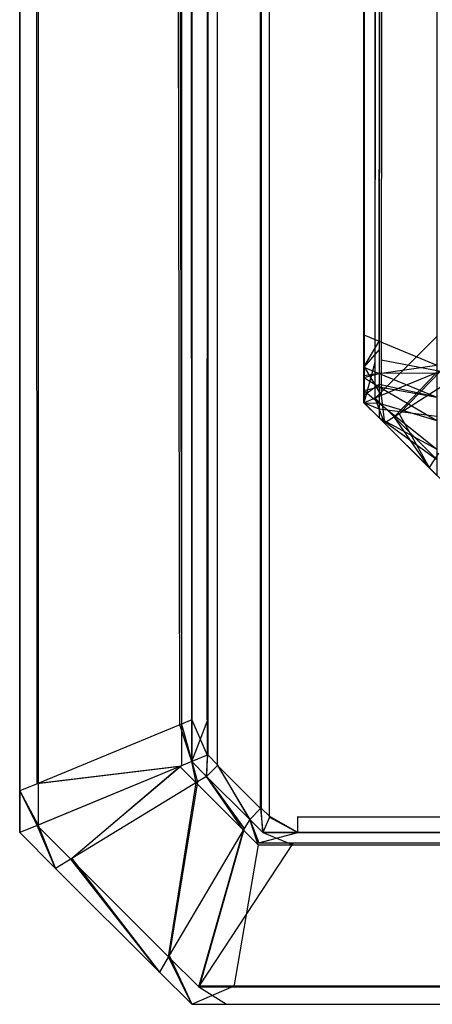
# Model space of a CAD drawing. Extents: x 0 to 1.6, y -0.5 to 0.
# Tile 1 of 186: x 0 to 0.0024, y -0.501 to -0.49527. Entities that reach past the tile are written whole.
import ezdxf

# ---------------------------------------------------------------- set-up
doc = ezdxf.new("R2010")
doc.units = 0
for name, color, linetype in [('L0_ABDECKPL_0___REPLACEMTFOREMP', 7, 'CONTINUOUS'), ('L11_KORPUS1_4___REPLACEMTFOREMP', 7, 'CONTINUOUS'), ('L15_KORPUS1_0___REPLACEMTFOREMP', 7, 'CONTINUOUS')]:
    doc.layers.add(name, color=color, linetype=linetype)

msp = doc.modelspace()

# ---------------------------------------------------------------- linework, layer by layer
at = {"layer": 'L0_ABDECKPL_0___REPLACEMTFOREMP', "color": 39}
for points, invisible_edges in [([(0.00137, -0.001948, 0.603241), (0.0014, -0.49986, 0.603241), (0.001452, -0.001867, 0.603241), (0.00137, -0.001948, 0.603241)], 13), ([(0.001403, -0.499858, 0.591241), (0.001372, -0.00195, 0.591241), (0.001453, -0.00187, 0.591241), (0.001403, -0.499858, 0.591241)], 13), ([(0.001452, -0.001867, 0.603241), (0.0014, -0.49986, 0.603241), (0.001452, -0.499911, 0.603241), (0.001452, -0.001867, 0.603241)], 10), ([(0.001403, -0.499858, 0.591241), (0.001453, -0.00187, 0.591241), (0.001453, -0.499908, 0.591241), (0.001403, -0.499858, 0.591241)], 10), ([(0.001452, -0.001867, 0.603241), (0.001452, -0.499911, 0.603241), (0.001665, -0.001867, 0.603241), (0.001452, -0.001867, 0.603241)], 15), ([(0.001665, -0.001867, 0.603241), (0.001452, -0.499911, 0.603241), (0.001616, -0.499911, 0.603241), (0.001665, -0.001867, 0.603241)], 15), ([(0.001453, -0.499908, 0.591241), (0.001453, -0.00187, 0.591241), (0.001665, -0.00187, 0.591241), (0.001453, -0.499908, 0.591241)], 15), ([(0.001453, -0.499908, 0.591241), (0.001665, -0.00187, 0.591241), (0.001616, -0.499908, 0.591241), (0.001453, -0.499908, 0.591241)], 15), ([(0.001665, -0.001867, 0.603241), (0.001616, -0.499911, 0.603241), (0.471779, -0.499911, 0.603241), (0.001665, -0.001867, 0.603241)], 15), ([(0.001616, -0.499908, 0.591241), (0.001665, -0.00187, 0.591241), (0.475865, -0.499908, 0.591241), (0.001616, -0.499908, 0.591241)], 15), ([(0.001665, -0.001867, 0.603241), (0.471779, -0.499911, 0.603241), (0.471779, -0.001867, 0.603241), (0.001665, -0.001867, 0.603241)], 15), ([(0.475865, -0.499908, 0.591241), (0.001665, -0.00187, 0.591241), (0.471779, -0.00187, 0.591241), (0.475865, -0.499908, 0.591241)], 15), ([(0.001159, -0.002159, 0.603241), (0.0014, -0.49986, 0.603241), (0.00137, -0.001948, 0.603241), (0.001159, -0.002159, 0.603241)], 10), ([(0.001403, -0.499858, 0.591241), (0.001161, -0.002162, 0.591241), (0.001372, -0.00195, 0.591241), (0.001403, -0.499858, 0.591241)], 10), ([(0.000108, -0.499714, 0.60235), (0, -0.00207, 0.602241), (0, -0.499759, 0.602241), (0.000108, -0.499714, 0.60235)], 13), ([(0, -0.00207, 0.602241), (0.000108, -0.499714, 0.60235), (0.000108, -0.002115, 0.60235), (0, -0.00207, 0.602241)], 14), ([(0, -0.00207, 0.602241), (0, -0.499759, 0.602063), (0, -0.499759, 0.602241), (0, -0.00207, 0.602241)], 13), ([(0, -0.499759, 0.602063), (0, -0.00207, 0.602241), (0, -0.00207, 0.602063), (0, -0.499759, 0.602063)], 14), ([(0, -0.00207, 0.592241), (0.000101, -0.499717, 0.59214), (0, -0.499759, 0.592241), (0, -0.00207, 0.592241)], 13), ([(0.000101, -0.499717, 0.59214), (0, -0.00207, 0.592241), (0.000101, -0.002112, 0.59214), (0.000101, -0.499717, 0.59214)], 14), ([(0, -0.00207, 0.602063), (0, -0.499759, 0.592379), (0, -0.499759, 0.602063), (0, -0.00207, 0.602063)], 13), ([(0, -0.499759, 0.592379), (0, -0.00207, 0.602063), (0, -0.00207, 0.592379), (0, -0.499759, 0.592379)], 14), ([(0, -0.00207, 0.592379), (0, -0.499759, 0.592241), (0, -0.499759, 0.592379), (0, -0.00207, 0.592379)], 13), ([(0, -0.499759, 0.592241), (0, -0.00207, 0.592379), (0, -0.00207, 0.592241), (0, -0.499759, 0.592241)], 14), ([(0.000101, -0.002112, 0.59214), (0.00093, -0.499375, 0.591312), (0.000101, -0.499717, 0.59214), (0.000101, -0.002112, 0.59214)], 13), ([(0.00093, -0.499375, 0.591312), (0.000101, -0.002112, 0.59214), (0.00093, -0.002454, 0.591312), (0.00093, -0.499375, 0.591312)], 14), ([(0.00094, -0.499371, 0.603181), (0.000108, -0.002115, 0.60235), (0.000108, -0.499714, 0.60235), (0.00094, -0.499371, 0.603181)], 13), ([(0.000108, -0.002115, 0.60235), (0.00094, -0.499371, 0.603181), (0.00094, -0.002459, 0.603181), (0.000108, -0.002115, 0.60235)], 14), ([(0.001159, -0.002159, 0.603241), (0.00109, -0.002483, 0.603241), (0.00109, -0.499346, 0.603241), (0.001159, -0.002159, 0.603241)], 10), ([(0.001159, -0.002159, 0.603241), (0.00109, -0.499346, 0.603241), (0.00109, -0.49955, 0.603241), (0.001159, -0.002159, 0.603241)], 13), ([(0.001159, -0.002159, 0.603241), (0.00109, -0.49955, 0.603241), (0.00115, -0.49961, 0.603241), (0.001159, -0.002159, 0.603241)], 10), ([(0.001093, -0.002483, 0.591241), (0.001161, -0.002162, 0.591241), (0.001093, -0.499346, 0.591241), (0.001093, -0.002483, 0.591241)], 10), ([(0.001093, -0.499346, 0.591241), (0.001161, -0.002162, 0.591241), (0.001093, -0.499549, 0.591241), (0.001093, -0.499346, 0.591241)], 13), ([(0.001093, -0.499549, 0.591241), (0.001161, -0.002162, 0.591241), (0.001152, -0.499608, 0.591241), (0.001093, -0.499549, 0.591241)], 10), ([(0.001159, -0.002159, 0.603241), (0.00115, -0.49961, 0.603241), (0.0014, -0.49986, 0.603241), (0.001159, -0.002159, 0.603241)], 13), ([(0.001152, -0.499608, 0.591241), (0.001161, -0.002162, 0.591241), (0.001403, -0.499858, 0.591241), (0.001152, -0.499608, 0.591241)], 13), ([(0.00093, -0.002454, 0.591312), (0.001, -0.499346, 0.591241), (0.00093, -0.499375, 0.591312), (0.00093, -0.002454, 0.591312)], 13), ([(0.001, -0.499346, 0.591241), (0.00093, -0.002454, 0.591312), (0.001, -0.002483, 0.591241), (0.001, -0.499346, 0.591241)], 14), ([(0.001, -0.499346, 0.603241), (0.00094, -0.002459, 0.603181), (0.00094, -0.499371, 0.603181), (0.001, -0.499346, 0.603241)], 13), ([(0.00094, -0.002459, 0.603181), (0.001, -0.499346, 0.603241), (0.001, -0.002483, 0.603241), (0.00094, -0.002459, 0.603181)], 14), ([(0.001, -0.499346, 0.603241), (0.00109, -0.002483, 0.603241), (0.001, -0.002483, 0.603241), (0.001, -0.499346, 0.603241)], 13), ([(0.00109, -0.002483, 0.603241), (0.001, -0.499346, 0.603241), (0.00109, -0.499346, 0.603241), (0.00109, -0.002483, 0.603241)], 14), ([(0.001093, -0.002483, 0.591241), (0.001, -0.499346, 0.591241), (0.001, -0.002483, 0.591241), (0.001093, -0.002483, 0.591241)], 13), ([(0.001, -0.499346, 0.591241), (0.001093, -0.002483, 0.591241), (0.001093, -0.499346, 0.591241), (0.001, -0.499346, 0.591241)], 14), ([(0.001, -0.499588, 0.591241), (0.00093, -0.499375, 0.591312), (0.001, -0.499346, 0.591241), (0.001, -0.499588, 0.591241)], 14), ([(0.00094, -0.499371, 0.603181), (0.001, -0.499588, 0.603241), (0.001, -0.499346, 0.603241), (0.00094, -0.499371, 0.603181)], 14), ([(0.00109, -0.49955, 0.603241), (0.001, -0.499346, 0.603241), (0.001, -0.499588, 0.603241), (0.00109, -0.49955, 0.603241)], 13), ([(0.001, -0.499346, 0.603241), (0.00109, -0.49955, 0.603241), (0.00109, -0.499346, 0.603241), (0.001, -0.499346, 0.603241)], 14), ([(0.001093, -0.499346, 0.591241), (0.001, -0.499588, 0.591241), (0.001, -0.499346, 0.591241), (0.001093, -0.499346, 0.591241)], 13), ([(0.001, -0.499588, 0.591241), (0.001093, -0.499346, 0.591241), (0.001093, -0.499549, 0.591241), (0.001, -0.499588, 0.591241)], 14), ([(0.00093, -0.499617, 0.591312), (0.000101, -0.499717, 0.59214), (0.00093, -0.499375, 0.591312), (0.00093, -0.499617, 0.591312)], 14), ([(0.000108, -0.499714, 0.60235), (0.00094, -0.499613, 0.603181), (0.00094, -0.499371, 0.603181), (0.000108, -0.499714, 0.60235)], 14), ([(0.00093, -0.499375, 0.591312), (0.001, -0.499588, 0.591241), (0.00093, -0.499617, 0.591312), (0.00093, -0.499375, 0.591312)], 13), ([(0.001, -0.499588, 0.603241), (0.00094, -0.499371, 0.603181), (0.00094, -0.499613, 0.603181), (0.001, -0.499588, 0.603241)], 13), ([(0.001, -0.499588, 0.591241), (0.001025, -0.499712, 0.591312), (0.00093, -0.499617, 0.591312), (0.001, -0.499588, 0.591241)], 13), ([(0.001034, -0.499706, 0.603181), (0.001, -0.499588, 0.603241), (0.00094, -0.499613, 0.603181), (0.001034, -0.499706, 0.603181)], 13), ([(0.001093, -0.499549, 0.591241), (0.001086, -0.499674, 0.591241), (0.001, -0.499588, 0.591241), (0.001093, -0.499549, 0.591241)], 13), ([(0.001086, -0.499674, 0.603241), (0.00109, -0.49955, 0.603241), (0.001, -0.499588, 0.603241), (0.001086, -0.499674, 0.603241)], 13), ([(0.001, -0.499588, 0.603241), (0.001034, -0.499706, 0.603181), (0.001086, -0.499674, 0.603241), (0.001, -0.499588, 0.603241)], 14), ([(0.001025, -0.499712, 0.591312), (0.001, -0.499588, 0.591241), (0.001086, -0.499674, 0.591241), (0.001025, -0.499712, 0.591312)], 14), ([(0.001086, -0.499674, 0.591241), (0.001093, -0.499549, 0.591241), (0.001152, -0.499608, 0.591241), (0.001086, -0.499674, 0.591241)], 14), ([(0.00109, -0.49955, 0.603241), (0.001086, -0.499674, 0.603241), (0.00115, -0.49961, 0.603241), (0.00109, -0.49955, 0.603241)], 14), ([(0.00093, -0.499617, 0.591312), (0.000297, -0.500155, 0.59214), (0.000101, -0.49996, 0.59214), (0.00093, -0.499617, 0.591312)], 13), ([(0.000101, -0.499717, 0.59214), (0.00093, -0.499617, 0.591312), (0.000101, -0.49996, 0.59214), (0.000101, -0.499717, 0.59214)], 13), ([(0.00094, -0.499613, 0.603181), (0.000108, -0.499714, 0.60235), (0.000108, -0.499957, 0.60235), (0.00094, -0.499613, 0.603181)], 13), ([(0.000303, -0.500151, 0.60235), (0.00094, -0.499613, 0.603181), (0.000108, -0.499957, 0.60235), (0.000303, -0.500151, 0.60235)], 13), ([(0.000297, -0.500155, 0.59214), (0.00093, -0.499617, 0.591312), (0.001025, -0.499712, 0.591312), (0.000297, -0.500155, 0.59214)], 14), ([(0.00094, -0.499613, 0.603181), (0.000303, -0.500151, 0.60235), (0.001034, -0.499706, 0.603181), (0.00094, -0.499613, 0.603181)], 14), ([(0.001152, -0.499608, 0.591241), (0.001337, -0.499924, 0.591241), (0.001086, -0.499674, 0.591241), (0.001152, -0.499608, 0.591241)], 13), ([(0.001337, -0.499924, 0.603241), (0.00115, -0.49961, 0.603241), (0.001086, -0.499674, 0.603241), (0.001337, -0.499924, 0.603241)], 13), ([(0.00115, -0.49961, 0.603241), (0.001337, -0.499924, 0.603241), (0.0014, -0.49986, 0.603241), (0.00115, -0.49961, 0.603241)], 14), ([(0.001337, -0.499924, 0.591241), (0.001152, -0.499608, 0.591241), (0.001403, -0.499858, 0.591241), (0.001337, -0.499924, 0.591241)], 14), ([(0.000869, -0.500716, 0.60235), (0.001034, -0.499706, 0.603181), (0.000303, -0.500151, 0.60235), (0.000869, -0.500716, 0.60235)], 13), ([(0.001034, -0.499706, 0.603181), (0.000869, -0.500716, 0.60235), (0.001305, -0.499977, 0.603181), (0.001034, -0.499706, 0.603181)], 14), ([(0.001086, -0.499674, 0.591241), (0.0013, -0.499986, 0.591312), (0.001025, -0.499712, 0.591312), (0.001086, -0.499674, 0.591241)], 13), ([(0.001305, -0.499977, 0.603181), (0.001086, -0.499674, 0.603241), (0.001034, -0.499706, 0.603181), (0.001305, -0.499977, 0.603181)], 13), ([(0.001086, -0.499674, 0.603241), (0.001305, -0.499977, 0.603181), (0.001337, -0.499924, 0.603241), (0.001086, -0.499674, 0.603241)], 14), ([(0.0013, -0.499986, 0.591312), (0.001086, -0.499674, 0.591241), (0.001337, -0.499924, 0.591241), (0.0013, -0.499986, 0.591312)], 14), ([(0, -0.499759, 0.602241), (0.000108, -0.499957, 0.60235), (0.000108, -0.499714, 0.60235), (0, -0.499759, 0.602241)], 14), ([(0.000101, -0.49996, 0.59214), (0, -0.499759, 0.592241), (0.000101, -0.499717, 0.59214), (0.000101, -0.49996, 0.59214)], 14), ([(0, -0.499759, 0.592241), (0.000101, -0.49996, 0.59214), (0, -0.500001, 0.592241), (0, -0.499759, 0.592241)], 13), ([(0, -0.499759, 0.602241), (0, -0.500001, 0.602063), (0, -0.500001, 0.602241), (0, -0.499759, 0.602241)], 13), ([(0, -0.500001, 0.602063), (0, -0.499759, 0.602241), (0, -0.499759, 0.602063), (0, -0.500001, 0.602063)], 14), ([(0.000108, -0.499957, 0.60235), (0, -0.499759, 0.602241), (0, -0.500001, 0.602241), (0.000108, -0.499957, 0.60235)], 13), ([(0, -0.499759, 0.602063), (0, -0.500001, 0.592379), (0, -0.500001, 0.602063), (0, -0.499759, 0.602063)], 13), ([(0, -0.500001, 0.592379), (0, -0.499759, 0.602063), (0, -0.499759, 0.592379), (0, -0.500001, 0.592379)], 14), ([(0, -0.499759, 0.592379), (0, -0.500001, 0.592241), (0, -0.500001, 0.592379), (0, -0.499759, 0.592379)], 13), ([(0, -0.500001, 0.592241), (0, -0.499759, 0.592379), (0, -0.499759, 0.592241), (0, -0.500001, 0.592241)], 14), ([(0.001025, -0.499712, 0.591312), (0.000865, -0.500723, 0.59214), (0.000297, -0.500155, 0.59214), (0.001025, -0.499712, 0.591312)], 13), ([(0.000865, -0.500723, 0.59214), (0.001025, -0.499712, 0.591312), (0.0013, -0.499986, 0.591312), (0.000865, -0.500723, 0.59214)], 14), ([(0.001403, -0.499858, 0.591241), (0.001414, -0.500001, 0.591241), (0.001337, -0.499924, 0.591241), (0.001403, -0.499858, 0.591241)], 13), ([(0.001414, -0.500001, 0.603241), (0.0014, -0.49986, 0.603241), (0.001337, -0.499924, 0.603241), (0.001414, -0.500001, 0.603241)], 13), ([(0.0014, -0.49986, 0.603241), (0.001414, -0.500001, 0.603241), (0.001452, -0.499911, 0.603241), (0.0014, -0.49986, 0.603241)], 14), ([(0.001414, -0.500001, 0.591241), (0.001403, -0.499858, 0.591241), (0.001453, -0.499908, 0.591241), (0.001414, -0.500001, 0.591241)], 14), ([(0.001337, -0.499924, 0.591241), (0.001385, -0.500072, 0.591312), (0.0013, -0.499986, 0.591312), (0.001337, -0.499924, 0.591241)], 13), ([(0.001389, -0.500061, 0.603181), (0.001337, -0.499924, 0.603241), (0.001305, -0.499977, 0.603181), (0.001389, -0.500061, 0.603181)], 13), ([(0.001337, -0.499924, 0.603241), (0.001389, -0.500061, 0.603181), (0.001414, -0.500001, 0.603241), (0.001337, -0.499924, 0.603241)], 14), ([(0.001385, -0.500072, 0.591312), (0.001337, -0.499924, 0.591241), (0.001414, -0.500001, 0.591241), (0.001385, -0.500072, 0.591312)], 14), ([(0.001453, -0.499908, 0.591241), (0.001616, -0.500001, 0.591241), (0.001414, -0.500001, 0.591241), (0.001453, -0.499908, 0.591241)], 13), ([(0.001616, -0.500001, 0.603241), (0.001452, -0.499911, 0.603241), (0.001414, -0.500001, 0.603241), (0.001616, -0.500001, 0.603241)], 13), ([(0.001452, -0.499911, 0.603241), (0.001616, -0.500001, 0.603241), (0.001616, -0.499911, 0.603241), (0.001452, -0.499911, 0.603241)], 14), ([(0.001616, -0.500001, 0.591241), (0.001453, -0.499908, 0.591241), (0.001616, -0.499908, 0.591241), (0.001616, -0.500001, 0.591241)], 14), ([(0.475865, -0.499908, 0.591241), (0.001616, -0.500001, 0.591241), (0.001616, -0.499908, 0.591241), (0.475865, -0.499908, 0.591241)], 13), ([(0.001616, -0.500001, 0.591241), (0.475865, -0.499908, 0.591241), (0.471779, -0.500001, 0.591241), (0.001616, -0.500001, 0.591241)], 14), ([(0.001616, -0.500001, 0.603241), (0.471779, -0.499911, 0.603241), (0.001616, -0.499911, 0.603241), (0.001616, -0.500001, 0.603241)], 13), ([(0.471779, -0.499911, 0.603241), (0.001616, -0.500001, 0.603241), (0.471779, -0.500001, 0.603241), (0.471779, -0.499911, 0.603241)], 14), ([(0.000208, -0.500209, 0.602241), (0.000108, -0.499957, 0.60235), (0, -0.500001, 0.602241), (0.000208, -0.500209, 0.602241)], 13), ([(0.000101, -0.49996, 0.59214), (0.000208, -0.500209, 0.592241), (0, -0.500001, 0.592241), (0.000101, -0.49996, 0.59214)], 13), ([(0.000208, -0.500209, 0.592241), (0.000101, -0.49996, 0.59214), (0.000297, -0.500155, 0.59214), (0.000208, -0.500209, 0.592241)], 14), ([(0.000108, -0.499957, 0.60235), (0.000208, -0.500209, 0.602241), (0.000303, -0.500151, 0.60235), (0.000108, -0.499957, 0.60235)], 14), ([(0.0013, -0.499986, 0.591312), (0.001042, -0.500899, 0.59214), (0.000865, -0.500723, 0.59214), (0.0013, -0.499986, 0.591312)], 13), ([(0.001045, -0.500892, 0.60235), (0.001305, -0.499977, 0.603181), (0.000869, -0.500716, 0.60235), (0.001045, -0.500892, 0.60235)], 13), ([(0.001042, -0.500899, 0.59214), (0.0013, -0.499986, 0.591312), (0.001385, -0.500072, 0.591312), (0.001042, -0.500899, 0.59214)], 14), ([(0.001305, -0.499977, 0.603181), (0.001045, -0.500892, 0.60235), (0.001389, -0.500061, 0.603181), (0.001305, -0.499977, 0.603181)], 14), ([(0.000208, -0.500209, 0.602241), (0, -0.500001, 0.602063), (0.000208, -0.500209, 0.602063), (0.000208, -0.500209, 0.602241)], 13), ([(0, -0.500001, 0.602063), (0.000208, -0.500209, 0.602241), (0, -0.500001, 0.602241), (0, -0.500001, 0.602063)], 14), ([(0.000208, -0.500209, 0.602063), (0, -0.500001, 0.592379), (0.000208, -0.500209, 0.592379), (0.000208, -0.500209, 0.602063)], 13), ([(0, -0.500001, 0.592379), (0.000208, -0.500209, 0.602063), (0, -0.500001, 0.602063), (0, -0.500001, 0.592379)], 14), ([(0.000208, -0.500209, 0.592379), (0, -0.500001, 0.592241), (0.000208, -0.500209, 0.592241), (0.000208, -0.500209, 0.592379)], 13), ([(0, -0.500001, 0.592241), (0.000208, -0.500209, 0.592379), (0, -0.500001, 0.592379), (0, -0.500001, 0.592241)], 14), ([(0.001414, -0.500001, 0.591241), (0.001587, -0.500072, 0.591312), (0.001385, -0.500072, 0.591312), (0.001414, -0.500001, 0.591241)], 14), ([(0.001616, -0.500001, 0.603241), (0.001389, -0.500061, 0.603181), (0.001591, -0.500061, 0.603181), (0.001616, -0.500001, 0.603241)], 13), ([(0.001389, -0.500061, 0.603181), (0.001616, -0.500001, 0.603241), (0.001414, -0.500001, 0.603241), (0.001389, -0.500061, 0.603181)], 14), ([(0.001587, -0.500072, 0.591312), (0.001414, -0.500001, 0.591241), (0.001616, -0.500001, 0.591241), (0.001587, -0.500072, 0.591312)], 13), ([(0.001616, -0.500001, 0.591241), (0.471779, -0.500072, 0.591312), (0.001587, -0.500072, 0.591312), (0.001616, -0.500001, 0.591241)], 14), ([(0.471779, -0.500001, 0.603241), (0.001591, -0.500061, 0.603181), (0.471779, -0.500061, 0.603181), (0.471779, -0.500001, 0.603241)], 13), ([(0.001591, -0.500061, 0.603181), (0.471779, -0.500001, 0.603241), (0.001616, -0.500001, 0.603241), (0.001591, -0.500061, 0.603181)], 14), ([(0.471779, -0.500072, 0.591312), (0.001616, -0.500001, 0.591241), (0.471779, -0.500001, 0.591241), (0.471779, -0.500072, 0.591312)], 13), ([(0.001385, -0.500072, 0.591312), (0.001244, -0.500899, 0.59214), (0.001042, -0.500899, 0.59214), (0.001385, -0.500072, 0.591312)], 14), ([(0.001591, -0.500061, 0.603181), (0.001045, -0.500892, 0.60235), (0.001247, -0.500892, 0.60235), (0.001591, -0.500061, 0.603181)], 13), ([(0.001045, -0.500892, 0.60235), (0.001591, -0.500061, 0.603181), (0.001389, -0.500061, 0.603181), (0.001045, -0.500892, 0.60235)], 14), ([(0.001587, -0.500072, 0.591312), (0.471779, -0.500899, 0.59214), (0.001244, -0.500899, 0.59214), (0.001587, -0.500072, 0.591312)], 14), ([(0.001244, -0.500899, 0.59214), (0.001385, -0.500072, 0.591312), (0.001587, -0.500072, 0.591312), (0.001244, -0.500899, 0.59214)], 13), ([(0.471779, -0.500061, 0.603181), (0.001247, -0.500892, 0.60235), (0.471779, -0.500892, 0.60235), (0.471779, -0.500061, 0.603181)], 13), ([(0.001247, -0.500892, 0.60235), (0.471779, -0.500061, 0.603181), (0.001591, -0.500061, 0.603181), (0.001247, -0.500892, 0.60235)], 14), ([(0.471779, -0.500899, 0.59214), (0.001587, -0.500072, 0.591312), (0.471779, -0.500072, 0.591312), (0.471779, -0.500899, 0.59214)], 13), ([(0.000812, -0.500813, 0.602241), (0.000303, -0.500151, 0.60235), (0.000208, -0.500209, 0.602241), (0.000812, -0.500813, 0.602241)], 13), ([(0.000297, -0.500155, 0.59214), (0.000812, -0.500813, 0.592241), (0.000208, -0.500209, 0.592241), (0.000297, -0.500155, 0.59214)], 13), ([(0.000812, -0.500813, 0.592241), (0.000297, -0.500155, 0.59214), (0.000865, -0.500723, 0.59214), (0.000812, -0.500813, 0.592241)], 14), ([(0.000303, -0.500151, 0.60235), (0.000812, -0.500813, 0.602241), (0.000869, -0.500716, 0.60235), (0.000303, -0.500151, 0.60235)], 14), ([(0.000812, -0.500813, 0.602241), (0.000208, -0.500209, 0.602063), (0.000812, -0.500813, 0.602063), (0.000812, -0.500813, 0.602241)], 13), ([(0.000208, -0.500209, 0.602063), (0.000812, -0.500813, 0.602241), (0.000208, -0.500209, 0.602241), (0.000208, -0.500209, 0.602063)], 14), ([(0.000812, -0.500813, 0.602063), (0.000208, -0.500209, 0.592379), (0.000812, -0.500813, 0.592379), (0.000812, -0.500813, 0.602063)], 13), ([(0.000208, -0.500209, 0.592379), (0.000812, -0.500813, 0.602063), (0.000208, -0.500209, 0.602063), (0.000208, -0.500209, 0.592379)], 14), ([(0.000812, -0.500813, 0.592379), (0.000208, -0.500209, 0.592241), (0.000812, -0.500813, 0.592241), (0.000812, -0.500813, 0.592379)], 13), ([(0.000208, -0.500209, 0.592241), (0.000812, -0.500813, 0.592379), (0.000208, -0.500209, 0.592379), (0.000208, -0.500209, 0.592241)], 14), ([(0.001, -0.501, 0.602241), (0.000869, -0.500716, 0.60235), (0.000812, -0.500813, 0.602241), (0.001, -0.501, 0.602241)], 13), ([(0.000865, -0.500723, 0.59214), (0.001, -0.501, 0.592241), (0.000812, -0.500813, 0.592241), (0.000865, -0.500723, 0.59214)], 13), ([(0.001, -0.501, 0.592241), (0.000865, -0.500723, 0.59214), (0.001042, -0.500899, 0.59214), (0.001, -0.501, 0.592241)], 14), ([(0.000869, -0.500716, 0.60235), (0.001, -0.501, 0.602241), (0.001045, -0.500892, 0.60235), (0.000869, -0.500716, 0.60235)], 14), ([(0.001, -0.501, 0.602241), (0.000812, -0.500813, 0.602063), (0.001, -0.501, 0.602063), (0.001, -0.501, 0.602241)], 13), ([(0.000812, -0.500813, 0.602063), (0.001, -0.501, 0.602241), (0.000812, -0.500813, 0.602241), (0.000812, -0.500813, 0.602063)], 14), ([(0.001, -0.501, 0.602063), (0.000812, -0.500813, 0.592379), (0.001, -0.501, 0.592379), (0.001, -0.501, 0.602063)], 13), ([(0.000812, -0.500813, 0.592379), (0.001, -0.501, 0.602063), (0.000812, -0.500813, 0.602063), (0.000812, -0.500813, 0.592379)], 14), ([(0.001, -0.501, 0.592379), (0.000812, -0.500813, 0.592241), (0.001, -0.501, 0.592241), (0.001, -0.501, 0.592379)], 13), ([(0.000812, -0.500813, 0.592241), (0.001, -0.501, 0.592379), (0.000812, -0.500813, 0.592379), (0.000812, -0.500813, 0.592241)], 14), ([(0.001247, -0.500892, 0.60235), (0.001, -0.501, 0.602241), (0.001202, -0.501, 0.602241), (0.001247, -0.500892, 0.60235)], 13), ([(0.001, -0.501, 0.602241), (0.001247, -0.500892, 0.60235), (0.001045, -0.500892, 0.60235), (0.001, -0.501, 0.602241)], 14), ([(0.001042, -0.500899, 0.59214), (0.001202, -0.501, 0.592241), (0.001, -0.501, 0.592241), (0.001042, -0.500899, 0.59214)], 14), ([(0.001202, -0.501, 0.592241), (0.001042, -0.500899, 0.59214), (0.001244, -0.500899, 0.59214), (0.001202, -0.501, 0.592241)], 13), ([(0.471779, -0.500892, 0.60235), (0.001202, -0.501, 0.602241), (0.471779, -0.501, 0.602241), (0.471779, -0.500892, 0.60235)], 13), ([(0.001202, -0.501, 0.602241), (0.471779, -0.500892, 0.60235), (0.001247, -0.500892, 0.60235), (0.001202, -0.501, 0.602241)], 14), ([(0.001244, -0.500899, 0.59214), (0.471779, -0.501, 0.592241), (0.001202, -0.501, 0.592241), (0.001244, -0.500899, 0.59214)], 14), ([(0.471779, -0.501, 0.592241), (0.001244, -0.500899, 0.59214), (0.471779, -0.500899, 0.59214), (0.471779, -0.501, 0.592241)], 13), ([(0.001202, -0.501, 0.592379), (0.001, -0.501, 0.592241), (0.001202, -0.501, 0.592241), (0.001202, -0.501, 0.592379)], 13), ([(0.001, -0.501, 0.592241), (0.001202, -0.501, 0.592379), (0.001, -0.501, 0.592379), (0.001, -0.501, 0.592241)], 14), ([(0.001202, -0.501, 0.602241), (0.001, -0.501, 0.602063), (0.001202, -0.501, 0.602063), (0.001202, -0.501, 0.602241)], 13), ([(0.001, -0.501, 0.602063), (0.001202, -0.501, 0.602241), (0.001, -0.501, 0.602241), (0.001, -0.501, 0.602063)], 14), ([(0.001202, -0.501, 0.602063), (0.001, -0.501, 0.592379), (0.001202, -0.501, 0.592379), (0.001202, -0.501, 0.602063)], 13), ([(0.001, -0.501, 0.592379), (0.001202, -0.501, 0.602063), (0.001, -0.501, 0.602063), (0.001, -0.501, 0.592379)], 14), ([(0.471779, -0.501, 0.592379), (0.001202, -0.501, 0.592241), (0.471779, -0.501, 0.592241), (0.471779, -0.501, 0.592379)], 13), ([(0.001202, -0.501, 0.592241), (0.471779, -0.501, 0.592379), (0.001202, -0.501, 0.592379), (0.001202, -0.501, 0.592241)], 14), ([(0.471779, -0.501, 0.602241), (0.001202, -0.501, 0.602063), (0.471779, -0.501, 0.602063), (0.471779, -0.501, 0.602241)], 13), ([(0.001202, -0.501, 0.602063), (0.471779, -0.501, 0.602241), (0.001202, -0.501, 0.602241), (0.001202, -0.501, 0.602063)], 14), ([(0.471779, -0.501, 0.602063), (0.001202, -0.501, 0.592379), (0.471779, -0.501, 0.592379), (0.471779, -0.501, 0.602063)], 13), ([(0.001202, -0.501, 0.592379), (0.471779, -0.501, 0.602063), (0.001202, -0.501, 0.602063), (0.001202, -0.501, 0.592379)], 14)]:
    msp.add_3dface(points, dxfattribs=dict(at, invisible_edges=invisible_edges))
at = {"layer": 'L11_KORPUS1_4___REPLACEMTFOREMP', "color": 8}
for points, invisible_edges in [([(0.00209, -0.49719, 0.007298), (0.002424, -0.019272, 0.006963), (0.002424, -0.497328, 0.006963), (0.00209, -0.49719, 0.007298)], 13), ([(0.002424, -0.019272, 0.006963), (0.00209, -0.49719, 0.007298), (0.00209, -0.01941, 0.007298), (0.002424, -0.019272, 0.006963)], 14), ([(0.002424, -0.019326, 0.590314), (0.00209, -0.497142, 0.58998), (0.002424, -0.497281, 0.590314), (0.002424, -0.019326, 0.590314)], 13), ([(0.00209, -0.497142, 0.58998), (0.002424, -0.019326, 0.590314), (0.00209, -0.019465, 0.58998), (0.00209, -0.497142, 0.58998)], 14), ([(0.002, -0.497153, 0.007387), (0.00209, -0.01941, 0.007298), (0.00209, -0.49719, 0.007298), (0.002, -0.497153, 0.007387)], 13), ([(0.00209, -0.01941, 0.007298), (0.002, -0.497153, 0.007387), (0.002, -0.019447, 0.007387), (0.00209, -0.01941, 0.007298)], 14), ([(0.002, -0.019447, 0.007509), (0.002, -0.497153, 0.007387), (0.002, -0.497153, 0.007509), (0.002, -0.019447, 0.007509)], 13), ([(0.002, -0.497153, 0.007387), (0.002, -0.019447, 0.007509), (0.002, -0.019447, 0.007387), (0.002, -0.497153, 0.007387)], 14), ([(0.002, -0.497153, 0.007509), (0.002, -0.497105, 0.589768), (0.002, -0.019447, 0.007509), (0.002, -0.497153, 0.007509)], 13), ([(0.002, -0.019447, 0.007509), (0.002, -0.497105, 0.589768), (0.002, -0.019502, 0.589768), (0.002, -0.019447, 0.007509)], 10), ([(0.00209, -0.019465, 0.58998), (0.002, -0.497105, 0.58989), (0.00209, -0.497142, 0.58998), (0.00209, -0.019465, 0.58998)], 13), ([(0.002, -0.497105, 0.58989), (0.00209, -0.019465, 0.58998), (0.002, -0.019502, 0.58989), (0.002, -0.497105, 0.58989)], 14), ([(0.002, -0.019502, 0.58989), (0.002, -0.497105, 0.589768), (0.002, -0.497105, 0.58989), (0.002, -0.019502, 0.58989)], 13), ([(0.002, -0.497105, 0.589768), (0.002, -0.019502, 0.58989), (0.002, -0.019502, 0.589768), (0.002, -0.497105, 0.589768)], 14), ([(0.002, -0.497105, 0.58989), (0.002, -0.497242, 0.589768), (0.002, -0.497293, 0.58989), (0.002, -0.497105, 0.58989)], 13), ([(0.002, -0.497242, 0.589768), (0.002, -0.497105, 0.58989), (0.002, -0.497105, 0.589768), (0.002, -0.497242, 0.589768)], 14), ([(0.002, -0.497293, 0.58989), (0.00209, -0.497142, 0.58998), (0.002, -0.497105, 0.58989), (0.002, -0.497293, 0.58989)], 14), ([(0.002, -0.497242, 0.007509), (0.002, -0.497242, 0.589768), (0.002, -0.497105, 0.589768), (0.002, -0.497242, 0.007509)], 13), ([(0.002, -0.497242, 0.007509), (0.002, -0.497105, 0.589768), (0.002, -0.497153, 0.007509), (0.002, -0.497242, 0.007509)], 10), ([(0.00209, -0.497142, 0.58998), (0.002, -0.497293, 0.58989), (0.00209, -0.49733, 0.58998), (0.00209, -0.497142, 0.58998)], 13), ([(0.00209, -0.49719, 0.007298), (0.002, -0.497293, 0.007387), (0.002, -0.497153, 0.007387), (0.00209, -0.49719, 0.007298)], 14), ([(0.002, -0.497242, 0.007509), (0.002, -0.497153, 0.007387), (0.002, -0.497293, 0.007387), (0.002, -0.497242, 0.007509)], 13), ([(0.002, -0.497153, 0.007387), (0.002, -0.497242, 0.007509), (0.002, -0.497153, 0.007509), (0.002, -0.497153, 0.007387)], 14), ([(0.00209, -0.49733, 0.58998), (0.002424, -0.497281, 0.590314), (0.00209, -0.497142, 0.58998), (0.00209, -0.49733, 0.58998)], 14), ([(0.002, -0.497293, 0.007387), (0.00209, -0.49719, 0.007298), (0.00209, -0.49733, 0.007298), (0.002, -0.497293, 0.007387)], 13), ([(0.002, -0.497283, 0.589728), (0.002, -0.497293, 0.58989), (0.002, -0.497242, 0.589768), (0.002, -0.497283, 0.589728)], 14), ([(0.002, -0.497293, 0.007387), (0.002, -0.497276, 0.007543), (0.002, -0.497242, 0.007509), (0.002, -0.497293, 0.007387)], 14), ([(0.002, -0.497276, 0.007543), (0.002, -0.497283, 0.589728), (0.002, -0.497242, 0.589768), (0.002, -0.497276, 0.007543)], 13), ([(0.002, -0.497276, 0.007543), (0.002, -0.497242, 0.589768), (0.002, -0.497242, 0.007509), (0.002, -0.497276, 0.007543)], 10), ([(0.002424, -0.497328, 0.006963), (0.00209, -0.49733, 0.007298), (0.00209, -0.49719, 0.007298), (0.002424, -0.497328, 0.006963)], 14), ([(0.002, -0.497344, 0.007438), (0.002, -0.497351, 0.007618), (0.002, -0.497276, 0.007543), (0.002, -0.497344, 0.007438)], 14), ([(0.002, -0.497276, 0.007543), (0.002, -0.497293, 0.007387), (0.002, -0.497344, 0.007438), (0.002, -0.497276, 0.007543)], 13), ([(0.002, -0.497351, 0.007618), (0.002, -0.497333, 0.589678), (0.002, -0.497276, 0.007543), (0.002, -0.497351, 0.007618)], 13), ([(0.002, -0.497276, 0.007543), (0.002, -0.497333, 0.589678), (0.002, -0.497283, 0.589728), (0.002, -0.497276, 0.007543)], 10), ([(0.002, -0.497333, 0.589678), (0.002, -0.497354, 0.589829), (0.002, -0.497283, 0.589728), (0.002, -0.497333, 0.589678)], 14), ([(0.002, -0.497293, 0.58989), (0.002, -0.497283, 0.589728), (0.002, -0.497354, 0.589829), (0.002, -0.497293, 0.58989)], 13), ([(0.002, -0.497354, 0.589829), (0.00209, -0.49733, 0.58998), (0.002, -0.497293, 0.58989), (0.002, -0.497354, 0.589829)], 14), ([(0.00209, -0.49733, 0.007298), (0.002, -0.497344, 0.007438), (0.002, -0.497293, 0.007387), (0.00209, -0.49733, 0.007298)], 14), ([(0.002424, -0.497281, 0.590314), (0.00209, -0.49733, 0.58998), (0.002424, -0.497468, 0.590314), (0.002424, -0.497281, 0.590314)], 13), ([(0.00209, -0.49733, 0.58998), (0.002, -0.497354, 0.589829), (0.00209, -0.497407, 0.589903), (0.00209, -0.49733, 0.58998)], 13), ([(0.002, -0.497344, 0.007438), (0.00209, -0.49733, 0.007298), (0.00209, -0.497394, 0.007362), (0.002, -0.497344, 0.007438)], 13), ([(0.002, -0.497354, 0.589829), (0.002, -0.497333, 0.589678), (0.002, -0.49743, 0.589753), (0.002, -0.497354, 0.589829)], 13), ([(0.002, -0.497378, 0.589632), (0.002, -0.49743, 0.589753), (0.002, -0.497333, 0.589678), (0.002, -0.497378, 0.589632)], 14), ([(0.002, -0.497333, 0.589678), (0.002, -0.497378, 0.589448), (0.002, -0.497378, 0.589632), (0.002, -0.497333, 0.589678)], 13), ([(0.002, -0.497378, 0.589448), (0.002, -0.497333, 0.589678), (0.002, -0.497378, 0.007813), (0.002, -0.497378, 0.589448)], 10), ([(0.002, -0.497378, 0.007813), (0.002, -0.497333, 0.589678), (0.002, -0.497378, 0.007645), (0.002, -0.497378, 0.007813)], 13), ([(0.002, -0.497378, 0.007645), (0.002, -0.497333, 0.589678), (0.002, -0.497351, 0.007618), (0.002, -0.497378, 0.007645)], 10), ([(0.002, -0.497351, 0.007618), (0.002, -0.497344, 0.007438), (0.002, -0.497458, 0.007553), (0.002, -0.497351, 0.007618)], 13), ([(0.00209, -0.497394, 0.007362), (0.002, -0.497458, 0.007553), (0.002, -0.497344, 0.007438), (0.00209, -0.497394, 0.007362)], 14), ([(0.002, -0.497458, 0.007553), (0.002, -0.497378, 0.007645), (0.002, -0.497351, 0.007618), (0.002, -0.497458, 0.007553)], 14), ([(0.002, -0.49743, 0.589753), (0.00209, -0.497407, 0.589903), (0.002, -0.497354, 0.589829), (0.002, -0.49743, 0.589753)], 14), ([(0.00209, -0.49733, 0.007298), (0.002424, -0.497328, 0.006963), (0.002424, -0.497468, 0.006963), (0.00209, -0.49733, 0.007298)], 13), ([(0.00209, -0.497407, 0.589903), (0.002424, -0.497468, 0.590314), (0.00209, -0.49733, 0.58998), (0.00209, -0.497407, 0.589903)], 14), ([(0.002424, -0.497468, 0.006963), (0.00209, -0.497394, 0.007362), (0.00209, -0.49733, 0.007298), (0.002424, -0.497468, 0.006963)], 14), ([(0.002, -0.497378, 0.007645), (0.002, -0.497458, 0.007553), (0.002, -0.4975, 0.007595), (0.002, -0.497378, 0.007645)], 13), ([(0.002, -0.497378, 0.589448), (0.002, -0.4975, 0.007813), (0.002, -0.4975, 0.589448), (0.002, -0.497378, 0.589448)], 13), ([(0.002, -0.4975, 0.007813), (0.002, -0.497378, 0.589448), (0.002, -0.497378, 0.007813), (0.002, -0.4975, 0.007813)], 14), ([(0.002, -0.497378, 0.007813), (0.002, -0.4975, 0.007595), (0.002, -0.4975, 0.007813), (0.002, -0.497378, 0.007813)], 13), ([(0.002, -0.4975, 0.007595), (0.002, -0.497378, 0.007813), (0.002, -0.497378, 0.007645), (0.002, -0.4975, 0.007595)], 14), ([(0.002, -0.49743, 0.589753), (0.002, -0.497378, 0.589632), (0.002, -0.4975, 0.589683), (0.002, -0.49743, 0.589753)], 13), ([(0.002, -0.497378, 0.589632), (0.002, -0.4975, 0.589448), (0.002, -0.4975, 0.589683), (0.002, -0.497378, 0.589632)], 13), ([(0.002, -0.4975, 0.589448), (0.002, -0.497378, 0.589632), (0.002, -0.497378, 0.589448), (0.002, -0.4975, 0.589448)], 14), ([(0.002, -0.497458, 0.007553), (0.00209, -0.497394, 0.007362), (0.00209, -0.497537, 0.007505), (0.002, -0.497458, 0.007553)], 13), ([(0.00209, -0.497407, 0.589903), (0.002, -0.49743, 0.589753), (0.00209, -0.497502, 0.589807), (0.00209, -0.497407, 0.589903)], 13), ([(0.002424, -0.497581, 0.007076), (0.00209, -0.497537, 0.007505), (0.00209, -0.497394, 0.007362), (0.002424, -0.497581, 0.007076)], 14), ([(0.00209, -0.497394, 0.007362), (0.002424, -0.497468, 0.006963), (0.002424, -0.497581, 0.007076), (0.00209, -0.497394, 0.007362)], 13), ([(0.00209, -0.497502, 0.589807), (0.002424, -0.497603, 0.590179), (0.00209, -0.497407, 0.589903), (0.00209, -0.497502, 0.589807)], 14), ([(0.002424, -0.497468, 0.590314), (0.00209, -0.497407, 0.589903), (0.002424, -0.497603, 0.590179), (0.002424, -0.497468, 0.590314)], 13), ([(0.002, -0.4975, 0.589683), (0.00209, -0.497502, 0.589807), (0.002, -0.49743, 0.589753), (0.002, -0.4975, 0.589683)], 14), ([(0.00209, -0.497537, 0.007505), (0.002, -0.4975, 0.007595), (0.002, -0.497458, 0.007553), (0.00209, -0.497537, 0.007505)], 14), ([(0.002, -0.4975, 0.007595), (0.00209, -0.497537, 0.007505), (0.00209, -0.497589, 0.007557), (0.002, -0.4975, 0.007595)], 13), ([(0.00209, -0.497502, 0.589807), (0.002, -0.4975, 0.589683), (0.00209, -0.497589, 0.58972), (0.00209, -0.497502, 0.589807)], 13), ([(0.002, -0.4975, 0.007813), (0.00209, -0.497589, 0.007557), (0.00209, -0.497589, 0.007776), (0.002, -0.4975, 0.007813)], 13), ([(0.00209, -0.497589, 0.007557), (0.002, -0.4975, 0.007813), (0.002, -0.4975, 0.007595), (0.00209, -0.497589, 0.007557)], 14), ([(0.002, -0.4975, 0.589448), (0.00209, -0.497589, 0.007776), (0.00209, -0.497589, 0.589485), (0.002, -0.4975, 0.589448)], 13), ([(0.00209, -0.497589, 0.007776), (0.002, -0.4975, 0.589448), (0.002, -0.4975, 0.007813), (0.00209, -0.497589, 0.007776)], 14), ([(0.002, -0.4975, 0.589683), (0.00209, -0.497589, 0.589485), (0.00209, -0.497589, 0.58972), (0.002, -0.4975, 0.589683)], 13), ([(0.00209, -0.497589, 0.589485), (0.002, -0.4975, 0.589683), (0.002, -0.4975, 0.589448), (0.00209, -0.497589, 0.589485)], 14), ([(0.002424, -0.497603, 0.590179), (0.00209, -0.497502, 0.589807), (0.002424, -0.497771, 0.590012), (0.002424, -0.497603, 0.590179)], 13), ([(0.00209, -0.497589, 0.58972), (0.002424, -0.497771, 0.590012), (0.00209, -0.497502, 0.589807), (0.00209, -0.497589, 0.58972)], 14), ([(0.00209, -0.497537, 0.007505), (0.002424, -0.497581, 0.007076), (0.002424, -0.497833, 0.007328), (0.00209, -0.497537, 0.007505)], 13), ([(0.002424, -0.497833, 0.007328), (0.00209, -0.497589, 0.007557), (0.00209, -0.497537, 0.007505), (0.002424, -0.497833, 0.007328)], 14), ([(0.00209, -0.497589, 0.007557), (0.002424, -0.497833, 0.007328), (0.002424, -0.497924, 0.007419), (0.00209, -0.497589, 0.007557)], 13), ([(0.002424, -0.497771, 0.590012), (0.00209, -0.497589, 0.58972), (0.002424, -0.497924, 0.589858), (0.002424, -0.497771, 0.590012)], 13), ([(0.002424, -0.497924, 0.589624), (0.00209, -0.497589, 0.58972), (0.00209, -0.497589, 0.589485), (0.002424, -0.497924, 0.589624)], 13), ([(0.00209, -0.497589, 0.58972), (0.002424, -0.497924, 0.589624), (0.002424, -0.497924, 0.589858), (0.00209, -0.497589, 0.58972)], 14), ([(0.002424, -0.497924, 0.589624), (0.00209, -0.497589, 0.007776), (0.002424, -0.497924, 0.007638), (0.002424, -0.497924, 0.589624)], 13), ([(0.00209, -0.497589, 0.007776), (0.002424, -0.497924, 0.589624), (0.00209, -0.497589, 0.589485), (0.00209, -0.497589, 0.007776)], 14), ([(0.002424, -0.497924, 0.007638), (0.00209, -0.497589, 0.007557), (0.002424, -0.497924, 0.007419), (0.002424, -0.497924, 0.007638)], 13), ([(0.00209, -0.497589, 0.007557), (0.002424, -0.497924, 0.007638), (0.00209, -0.497589, 0.007776), (0.00209, -0.497589, 0.007557)], 14)]:
    msp.add_3dface(points, dxfattribs=dict(at, invisible_edges=invisible_edges))
at = {"layer": 'L15_KORPUS1_0___REPLACEMTFOREMP', "color": 8}
for points, invisible_edges in [([(0.002002, -0.000686, 0.007018), (0.002002, -0.497291, 0.000565), (0.002002, -0.497291, 0.007018), (0.002002, -0.000686, 0.007018)], 13), ([(0.002002, -0.497291, 0.000565), (0.002002, -0.000686, 0.007018), (0.002002, -0.000686, 0.000565), (0.002002, -0.497291, 0.000565)], 14), ([(0.002002, -0.000686, 0.00719), (0.002002, -0.497291, 0.007018), (0.002002, -0.497291, 0.00719), (0.002002, -0.000686, 0.00719)], 13), ([(0.002002, -0.497291, 0.007018), (0.002002, -0.000686, 0.00719), (0.002002, -0.000686, 0.007018), (0.002002, -0.497291, 0.007018)], 14), ([(0.002002, -0.497291, 0.00719), (0.002101, -0.000727, 0.007289), (0.002002, -0.000686, 0.00719), (0.002002, -0.497291, 0.00719)], 13), ([(0.002002, -0.000686, 0.000565), (0.002002, -0.497291, 0.0005), (0.002002, -0.497291, 0.000565), (0.002002, -0.000686, 0.000565)], 13), ([(0.002002, -0.497291, 0.0005), (0.002002, -0.000686, 0.000565), (0.002002, -0.000686, 0.0005), (0.002002, -0.497291, 0.0005)], 14), ([(0.002066, -0.000713, 0.000436), (0.002002, -0.497291, 0.0005), (0.002002, -0.000686, 0.0005), (0.002066, -0.000713, 0.000436)], 13), ([(0.002002, -0.497291, 0.0005), (0.002066, -0.000713, 0.000436), (0.002066, -0.497265, 0.000436), (0.002002, -0.497291, 0.0005)], 14), ([(0.002101, -0.000727, 0.007289), (0.002002, -0.497291, 0.00719), (0.002101, -0.497251, 0.007289), (0.002101, -0.000727, 0.007289)], 14), ([(0.002423, -0.00086, 0.000079), (0.002066, -0.497265, 0.000436), (0.002066, -0.000713, 0.000436), (0.002423, -0.00086, 0.000079)], 13), ([(0.002101, -0.497251, 0.007289), (0.002445, -0.00087, 0.007633), (0.002101, -0.000727, 0.007289), (0.002101, -0.497251, 0.007289)], 13), ([(0.002066, -0.497265, 0.000436), (0.002423, -0.00086, 0.000079), (0.002423, -0.497117, 0.000079), (0.002066, -0.497265, 0.000436)], 14), ([(0.002445, -0.00087, 0.007633), (0.002101, -0.497251, 0.007289), (0.002445, -0.497108, 0.007633), (0.002445, -0.00087, 0.007633)], 14), ([(0.002423, -0.497117, 0.000079), (0.002066, -0.497474, 0.000436), (0.002066, -0.497265, 0.000436), (0.002423, -0.497117, 0.000079)], 13), ([(0.002066, -0.497474, 0.000436), (0.002423, -0.497117, 0.000079), (0.002423, -0.497326, 0.000079), (0.002066, -0.497474, 0.000436)], 14), ([(0.002101, -0.497251, 0.007289), (0.002445, -0.497316, 0.007633), (0.002445, -0.497108, 0.007633), (0.002101, -0.497251, 0.007289)], 14), ([(0.002002, -0.497291, 0.00719), (0.002101, -0.497459, 0.007289), (0.002101, -0.497251, 0.007289), (0.002002, -0.497291, 0.00719)], 14), ([(0.002066, -0.497265, 0.000436), (0.002002, -0.4975, 0.0005), (0.002002, -0.497291, 0.0005), (0.002066, -0.497265, 0.000436)], 13), ([(0.002002, -0.4975, 0.0005), (0.002066, -0.497265, 0.000436), (0.002066, -0.497474, 0.000436), (0.002002, -0.4975, 0.0005)], 14), ([(0.002002, -0.497291, 0.007018), (0.002002, -0.4975, 0.000565), (0.002002, -0.4975, 0.007018), (0.002002, -0.497291, 0.007018)], 13), ([(0.002002, -0.4975, 0.000565), (0.002002, -0.497291, 0.007018), (0.002002, -0.497291, 0.000565), (0.002002, -0.4975, 0.000565)], 14), ([(0.002002, -0.497291, 0.00719), (0.002002, -0.4975, 0.007018), (0.002002, -0.4975, 0.00719), (0.002002, -0.497291, 0.00719)], 13), ([(0.002002, -0.4975, 0.007018), (0.002002, -0.497291, 0.00719), (0.002002, -0.497291, 0.007018), (0.002002, -0.4975, 0.007018)], 14), ([(0.002101, -0.497459, 0.007289), (0.002002, -0.497291, 0.00719), (0.002002, -0.4975, 0.00719), (0.002101, -0.497459, 0.007289)], 13), ([(0.002002, -0.497291, 0.000565), (0.002002, -0.4975, 0.0005), (0.002002, -0.4975, 0.000565), (0.002002, -0.497291, 0.000565)], 13), ([(0.002002, -0.4975, 0.0005), (0.002002, -0.497291, 0.000565), (0.002002, -0.497291, 0.0005), (0.002002, -0.4975, 0.0005)], 14), ([(0.002445, -0.497316, 0.007633), (0.002101, -0.497251, 0.007289), (0.002101, -0.497459, 0.007289), (0.002445, -0.497316, 0.007633)], 13), ([(0.002423, -0.497326, 0.000079), (0.002176, -0.497583, 0.000436), (0.002066, -0.497474, 0.000436), (0.002423, -0.497326, 0.000079)], 13), ([(0.002206, -0.497564, 0.007289), (0.002445, -0.497316, 0.007633), (0.002101, -0.497459, 0.007289), (0.002206, -0.497564, 0.007289)], 13), ([(0.002176, -0.497583, 0.000436), (0.002423, -0.497326, 0.000079), (0.002483, -0.497386, 0.000079), (0.002176, -0.497583, 0.000436)], 14), ([(0.002445, -0.497316, 0.007633), (0.002206, -0.497564, 0.007289), (0.002502, -0.497374, 0.007633), (0.002445, -0.497316, 0.007633)], 14), ([(0.002483, -0.497386, 0.000079), (0.002416, -0.497823, 0.000436), (0.002176, -0.497583, 0.000436), (0.002483, -0.497386, 0.000079)], 13), ([(0.002435, -0.497793, 0.007289), (0.002502, -0.497374, 0.007633), (0.002206, -0.497564, 0.007289), (0.002435, -0.497793, 0.007289)], 13), ([(0.002121, -0.497619, 0.00719), (0.002101, -0.497459, 0.007289), (0.002002, -0.4975, 0.00719), (0.002121, -0.497619, 0.00719)], 13), ([(0.002101, -0.497459, 0.007289), (0.002121, -0.497619, 0.00719), (0.002206, -0.497564, 0.007289), (0.002101, -0.497459, 0.007289)], 14), ([(0.002066, -0.497474, 0.000436), (0.002121, -0.497619, 0.0005), (0.002002, -0.4975, 0.0005), (0.002066, -0.497474, 0.000436)], 13), ([(0.002002, -0.4975, 0.007018), (0.002121, -0.497619, 0.000565), (0.002121, -0.497619, 0.007018), (0.002002, -0.4975, 0.007018)], 13), ([(0.002121, -0.497619, 0.000565), (0.002002, -0.4975, 0.007018), (0.002002, -0.4975, 0.000565), (0.002121, -0.497619, 0.000565)], 14), ([(0.002002, -0.4975, 0.00719), (0.002121, -0.497619, 0.007018), (0.002121, -0.497619, 0.00719), (0.002002, -0.4975, 0.00719)], 13), ([(0.002121, -0.497619, 0.007018), (0.002002, -0.4975, 0.00719), (0.002002, -0.4975, 0.007018), (0.002121, -0.497619, 0.007018)], 14), ([(0.002002, -0.4975, 0.000565), (0.002121, -0.497619, 0.0005), (0.002121, -0.497619, 0.000565), (0.002002, -0.4975, 0.000565)], 13), ([(0.002121, -0.497619, 0.0005), (0.002002, -0.4975, 0.000565), (0.002002, -0.4975, 0.0005), (0.002121, -0.497619, 0.0005)], 14), ([(0.002121, -0.497619, 0.0005), (0.002066, -0.497474, 0.000436), (0.002176, -0.497583, 0.000436), (0.002121, -0.497619, 0.0005)], 14), ([(0.00238, -0.497878, 0.00719), (0.002206, -0.497564, 0.007289), (0.002121, -0.497619, 0.00719), (0.00238, -0.497878, 0.00719)], 13), ([(0.002176, -0.497583, 0.000436), (0.00238, -0.497878, 0.0005), (0.002121, -0.497619, 0.0005), (0.002176, -0.497583, 0.000436)], 13), ([(0.00238, -0.497878, 0.0005), (0.002176, -0.497583, 0.000436), (0.002416, -0.497823, 0.000436), (0.00238, -0.497878, 0.0005)], 14), ([(0.002206, -0.497564, 0.007289), (0.00238, -0.497878, 0.00719), (0.002435, -0.497793, 0.007289), (0.002206, -0.497564, 0.007289)], 14), ([(0.00238, -0.497878, 0.000565), (0.002121, -0.497619, 0.0005), (0.00238, -0.497878, 0.0005), (0.00238, -0.497878, 0.000565)], 13), ([(0.002121, -0.497619, 0.0005), (0.00238, -0.497878, 0.000565), (0.002121, -0.497619, 0.000565), (0.002121, -0.497619, 0.0005)], 14), ([(0.00238, -0.497878, 0.00719), (0.002121, -0.497619, 0.007018), (0.00238, -0.497878, 0.007018), (0.00238, -0.497878, 0.00719)], 13), ([(0.002121, -0.497619, 0.007018), (0.00238, -0.497878, 0.00719), (0.002121, -0.497619, 0.00719), (0.002121, -0.497619, 0.007018)], 14), ([(0.00238, -0.497878, 0.007018), (0.002121, -0.497619, 0.000565), (0.00238, -0.497878, 0.000565), (0.00238, -0.497878, 0.007018)], 13), ([(0.002121, -0.497619, 0.000565), (0.00238, -0.497878, 0.007018), (0.002121, -0.497619, 0.007018), (0.002121, -0.497619, 0.000565)], 14), ([(0.002502, -0.498, 0.00719), (0.002435, -0.497793, 0.007289), (0.00238, -0.497878, 0.00719), (0.002502, -0.498, 0.00719)], 13), ([(0.002416, -0.497823, 0.000436), (0.002502, -0.498, 0.0005), (0.00238, -0.497878, 0.0005), (0.002416, -0.497823, 0.000436)], 13), ([(0.002502, -0.498, 0.007018), (0.00238, -0.497878, 0.000565), (0.002502, -0.498, 0.000565), (0.002502, -0.498, 0.007018)], 13), ([(0.00238, -0.497878, 0.000565), (0.002502, -0.498, 0.007018), (0.00238, -0.497878, 0.007018), (0.00238, -0.497878, 0.000565)], 14), ([(0.002502, -0.498, 0.00719), (0.00238, -0.497878, 0.007018), (0.002502, -0.498, 0.007018), (0.002502, -0.498, 0.00719)], 13), ([(0.00238, -0.497878, 0.007018), (0.002502, -0.498, 0.00719), (0.00238, -0.497878, 0.00719), (0.00238, -0.497878, 0.007018)], 14), ([(0.002502, -0.498, 0.000565), (0.00238, -0.497878, 0.0005), (0.002502, -0.498, 0.0005), (0.002502, -0.498, 0.000565)], 13), ([(0.00238, -0.497878, 0.0005), (0.002502, -0.498, 0.000565), (0.00238, -0.497878, 0.000565), (0.00238, -0.497878, 0.0005)], 14)]:
    msp.add_3dface(points, dxfattribs=dict(at, invisible_edges=invisible_edges))

doc.saveas('drawing.dxf')
